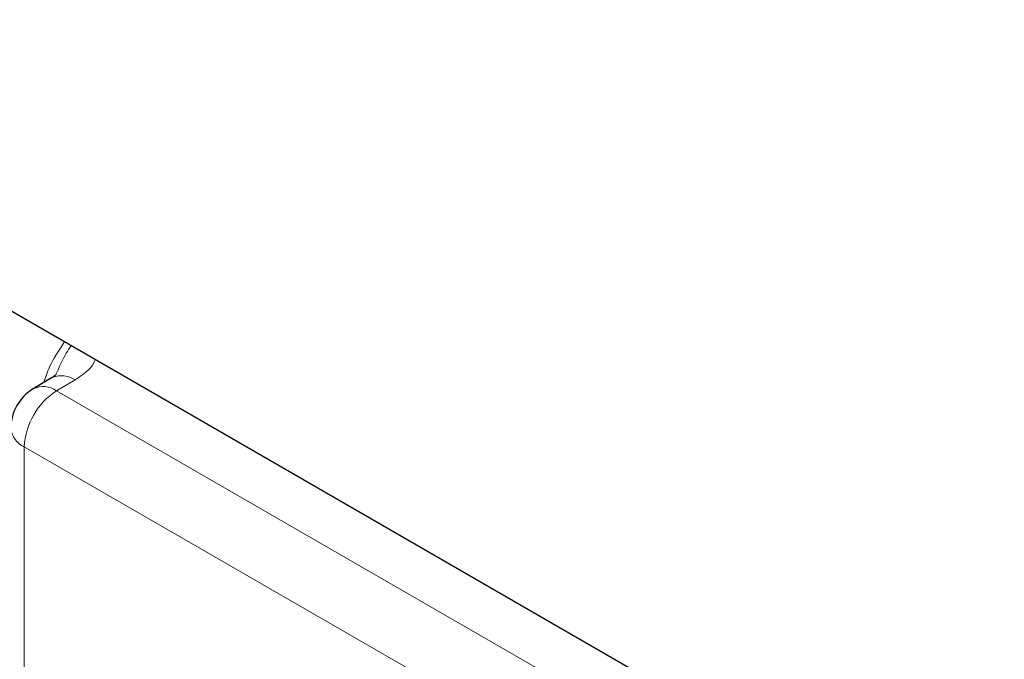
# Paper-space layout 'Blatt2' of a CAD drawing. Header units: millimetres. Extents: x 5 to 418, y 2 to 292.
# Tile 46 of 104: x 119.61 to 123.2, y 187.77 to 190.11. Entities that reach past the tile are written whole.
import ezdxf

# ---------------------------------------------------------------- set-up
doc = ezdxf.new("R2010")
doc.units = ezdxf.units.MM

psp = doc.layouts.new('Blatt2')

# ---------------------------------------------------------------- linework, layer by layer
at = {"color": 7, "linetype": 'Continuous', "lineweight": 25}
for p, q in [((128.9788, 183.6143), (117.7342, 190.1056)), ((119.7228, 188.7993), (119.6556, 188.7591))]:
    psp.add_line(p, q, dxfattribs=at)
at = {"color": 7, "linetype": 'Continuous', "lineweight": 18}
for p, q in [((119.8083, 188.7923), (119.7411, 188.7521)), ((119.7411, 188.7521), (127.1698, 184.4636)), ((127.052, 184.2595), (119.6233, 188.548)), ((119.6233, 188.548), (119.6233, 177.1616))]:
    psp.add_line(p, q, dxfattribs=at)
at = {"color": 7, "linetype": 'Continuous', "lineweight": 25, "flags": 128}
psp.add_lwpolyline([(119.7276, 188.8018), (119.7236, 188.7997), (119.7228, 188.7993)], dxfattribs=at)
at = {"color": 7, "linetype": 'Continuous', "lineweight": 18}
for centre, radius, start, end in [((119.7588, 188.7194), 0.0881, 55.8104, 110.7239), ((119.8792, 188.5364), 0.2561, 122.6055, 177.3945), ((119.6927, 188.6859), 0.0821, 53.829, 116.8599), ((119.6565, 188.6233), 0.0823, 185.0787, 246.2415)]:
    psp.add_arc(centre, radius, start, end, dxfattribs=at)
at = {"color": 7, "linetype": 'Continuous', "lineweight": 25}
psp.add_arc((119.7411, 188.616), 0.1667, 120.8709, 180, dxfattribs=at)
at = {"color": 7, "linetype": 'Continuous', "lineweight": 18}
for points, knots in [([(119.6946, 188.7824), (119.7008, 188.8016), (119.7176, 188.8538), (119.7496, 188.9008), (119.7697, 188.9306)], [0, 0, 0, 0, 0.368205, 1, 1, 1, 1]), ([(119.7387, 188.8114), (119.7505, 188.8384), (119.7671, 188.8765), (119.7877, 188.9077), (119.7937, 188.9167)], [0, 0, 0, 0, 0.709846, 1, 1, 1, 1]), ([(119.8809, 188.8664), (119.8797, 188.8624), (119.8708, 188.8341), (119.8372, 188.8116), (119.8083, 188.7923)], [0, 0, 0, 0, 0.141266, 1, 1, 1, 1])]:
    psp.add_open_spline(points, degree=3, knots=knots, dxfattribs=at)
at = {"color": 7, "linetype": 'Continuous', "lineweight": 25}
psp.add_open_spline([(119.738, 188.8117), (119.7387, 188.8112), (119.7396, 188.8105), (119.7194, 188.7967), (119.7083, 188.7918), (119.707, 188.7913)], degree=3, knots=[0, 0, 0, 0, 0.642595, 0.959002, 1, 1, 1, 1], dxfattribs=at)

doc.saveas('drawing.dxf')
